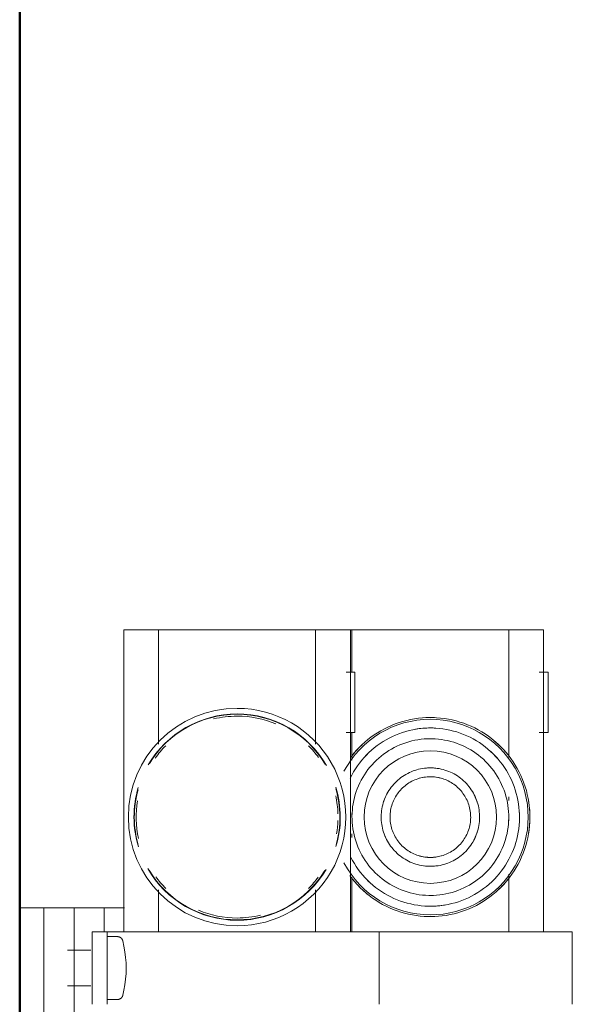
# Model space of a CAD drawing. Header units: millimetres. Extents: x 24644 to 52152, y 2709 to 38988.
# Tile 75 of 93: x 34063 to 34155, y 38090 to 38254. Entities that reach past the tile are written whole.
import ezdxf

# ---------------------------------------------------------------- set-up
doc = ezdxf.new("R2010")
doc.units = ezdxf.units.MM
doc.linetypes.add('ADSK_Скрыто', pattern=[300, 150, -150])
for name, color, linetype, lineweight in [('A-DETL-____-HDLN', 90, 'ADSK_Скрыто', 9), ('A-WALL-____-MCUT', 113, 'Continuous', 50), ('A-WALL-____-OTLN', 113, 'Continuous', 20), ('M-EQPM-____-OTLN', 50, 'Continuous', 20)]:
    doc.layers.add(name, color=color, linetype=linetype, lineweight=lineweight)

# ---------------------------------------------------------------- blocks, each defined once
blk = doc.blocks.new('Прямая форма - V line-610129-В_Этаж 01_Вентиляция')
at = {"layer": 'A-WALL-____-MCUT', "color": 253}
blk.add_line((779.95, 200), (0, 200), dxfattribs=at)
blk = doc.blocks.new('Прямая форма - SW - 004-610130-В_Этаж 01_Вентиляция')
blk.add_blockref('Прямая форма - V line-610129-В_Этаж 01_Вентиляция', (0, 0))
blk = doc.blocks.new('V line_ifc_RVT-1-В_Этаж 01_Вентиляция')
at = {"layer": 'A-WALL-____-OTLN', "color": 9, "lineweight": 20, "rotation": 270}
blk.add_blockref('Прямая форма - SW - 004-610130-В_Этаж 01_Вентиляция', (33863.24, 38587.58), dxfattribs=at)
blk = doc.blocks.new('ADSK_Коллектор с регулирующими клапанами и расходомерами - N5-1658361-В_Этаж 01_Вентиляция')
at = {"layer": 'A-DETL-____-HDLN', "flags": 128}
for points in [[(50.92, 16.64), (50.94, 16.67), (50.96, 16.7), (50.98, 16.73), (51, 16.76), (51.02, 16.79), (51.05, 16.81), (51.07, 16.84), (51.1, 16.86), (51.13, 16.89), (51.16, 16.91), (51.18, 16.93), (51.21, 16.95), (51.25, 16.97)], [(60.77, 16.96), (60.8, 16.94), (60.83, 16.92), (60.86, 16.9), (60.88, 16.88), (60.91, 16.85), (60.94, 16.83), (60.96, 16.8), (60.99, 16.77), (61.01, 16.75), (61.03, 16.72), (61.05, 16.69), (61.07, 16.66)]]:
    blk.add_lwpolyline(points, dxfattribs=at)
at = {"layer": 'M-EQPM-____-OTLN'}
for p, q in [((62, 91.5), (50, 91.5)), ((50, 91.5), (50, 85)), ((50, 86.75), (0, 86.75)), ((0, 86.75), (0, 81.55)), ((7, 87.5), (7, 86.03)), ((17, 87.5), (7, 87.5)), ((17, 86.03), (17, 87.5)), ((50, 59.5), (50, 85)), ((0, 81), (0, 81.55)), ((21.06, 81), (0, 81)), ((0, 81), (0, 80)), ((0, 56), (0, 80)), ((28.24, 81), (27.62, 81)), ((31.61, 81), (31, 81)), ((50, 81), (40.44, 81)), ((62, 59.5), (50, 59.5)), ((50, 59.5), (50, 53)), ((0, 56), (0, 55)), ((7, 55.5), (7, 54.03)), ((17, 55.5), (7, 55.5)), ((17, 54.03), (17, 55.5)), ((0, 55), (7, 55)), ((0, 54.75), (0, 55)), ((50, 54.75), (0, 54.75)), ((0, 54.75), (0, 49.55)), ((17, 55), (21.56, 55)), ((30.39, 55), (31, 55)), ((33.76, 55), (34.38, 55)), ((40.94, 55), (50, 55)), ((50, 18.5), (50, 53)), ((0, 49), (0, 49.55)), ((18.93, 49), (0, 49)), ((0, 49), (0, 48)), ((50, 49), (43.07, 49)), ((0, 24), (0, 48)), ((0, 24), (0, 23)), ((0, 23), (18.93, 23)), ((0, 22.45), (0, 23)), ((43.07, 23), (50, 23)), ((0, 22.45), (0, 17.25)), ((50, 14.5), (50, 18.5)), ((0, 17.25), (50, 17.25)), ((46, 14), (46, 17.34)), ((50.8, 16.19), (50.8, 14.5)), ((61.2, 14.5), (61.2, 16.19)), ((50, 14), (46, 14)), ((46, 14), (46, 11.66)), ((50, 12), (50, 14.5)), ((62, 14.5), (50, 14.5)), ((46, 10.17), (46, 11.66)), ((50, 12), (62, 12)), ((53.04, 11.78), (53.04, 7.93)), ((58.96, 7.93), (58.96, 11.78)), ((46, 9), (46, 10.17)), ((66, 9), (46, 9)), ((46, 9), (46, 6.66)), ((46, 5.17), (46, 6.66)), ((46, 4), (46, 5.17)), ((46, 4), (46, 0)), ((56, 4), (46, 4)), ((66, 4), (56, 4)), ((46, 0), (56, 0)), ((56, 0), (66, 0))]:
    blk.add_line(p, q, dxfattribs=at)
at = {"layer": 'M-EQPM-____-OTLN', "flags": 128}
for points in [[(47.48, 68), (47.47, 68.66), (47.43, 69.32), (47.36, 69.97), (47.27, 70.63), (47.15, 71.27), (47.01, 71.92), (46.84, 72.56), (46.65, 73.18), (46.43, 73.81), (46.18, 74.42), (45.91, 75.02), (45.62, 75.61), (45.3, 76.19), (44.97, 76.76), (44.6, 77.31), (44.22, 77.84), (43.82, 78.36), (43.39, 78.87), (42.95, 79.36), (42.48, 79.82), (42, 80.27), (41.5, 80.7), (40.99, 81.11), (40.45, 81.5), (39.91, 81.87), (39.34, 82.21), (38.77, 82.54), (38.18, 82.84), (37.58, 83.11), (36.97, 83.36), (36.35, 83.59), (35.73, 83.79), (35.09, 83.97), (34.45, 84.12), (33.8, 84.24), (33.15, 84.34), (32.49, 84.42), (31.84, 84.46), (31.18, 84.48), (30.52, 84.48), (29.86, 84.44), (29.2, 84.38), (28.55, 84.3), (27.9, 84.19), (27.26, 84.05), (26.62, 83.89), (25.98, 83.7), (25.36, 83.49), (24.75, 83.25), (24.14, 82.99), (23.55, 82.7), (22.96, 82.39), (22.4, 82.06), (21.84, 81.7), (21.3, 81.33), (20.77, 80.93), (20.27, 80.51), (19.77, 80.07), (19.3, 79.61), (18.85, 79.13), (18.41, 78.64), (17.99, 78.13), (17.6, 77.6), (17.23, 77.05), (16.88, 76.5), (16.55, 75.93), (16.24, 75.34), (15.96, 74.75), (15.7, 74.14), (15.47, 73.52), (15.26, 72.9), (15.08, 72.26), (14.92, 71.62), (14.79, 70.98), (14.68, 70.33), (14.6, 69.67), (14.55, 69.01), (14.52, 68.36), (14.52, 68)], [(45.76, 68), (45.74, 68.59), (45.71, 69.18), (45.65, 69.77), (45.57, 70.35), (45.46, 70.93), (45.33, 71.51), (45.18, 72.08), (45.01, 72.64), (44.81, 73.2), (44.59, 73.75), (44.35, 74.29), (44.09, 74.81), (43.81, 75.33), (43.5, 75.84), (43.18, 76.33), (42.84, 76.81), (42.47, 77.28), (42.09, 77.73), (41.7, 78.17), (41.28, 78.59), (40.85, 78.99), (40.4, 79.37), (39.94, 79.74), (39.46, 80.09), (38.97, 80.42), (38.47, 80.73), (37.95, 81.01), (37.43, 81.28), (36.89, 81.53), (36.35, 81.75), (35.79, 81.96), (35.23, 82.14), (34.66, 82.29), (34.09, 82.43), (33.51, 82.54), (32.92, 82.63), (32.34, 82.69), (31.75, 82.74), (31.16, 82.75), (30.57, 82.75), (29.98, 82.72), (29.39, 82.67), (28.81, 82.59), (28.22, 82.49), (27.65, 82.37), (27.08, 82.22), (26.51, 82.06), (25.95, 81.87), (25.4, 81.65), (24.86, 81.42), (24.33, 81.16), (23.81, 80.88), (23.3, 80.59), (22.8, 80.27), (22.32, 79.93), (21.85, 79.57), (21.39, 79.2), (20.95, 78.8), (20.53, 78.39), (20.12, 77.97), (19.73, 77.52), (19.36, 77.07), (19, 76.59), (18.67, 76.11), (18.36, 75.61), (18.06, 75.09), (17.79, 74.57), (17.54, 74.04), (17.31, 73.5), (17.1, 72.94), (16.91, 72.38), (16.75, 71.82), (16.61, 71.24), (16.49, 70.66), (16.39, 70.08), (16.32, 69.5), (16.27, 68.91), (16.25, 68.32), (16.24, 68)], [(43.98, 68), (43.97, 68.52), (43.94, 69.04), (43.89, 69.55), (43.81, 70.07), (43.72, 70.58), (43.61, 71.08), (43.47, 71.59), (43.32, 72.08), (43.15, 72.57), (42.95, 73.05), (42.74, 73.53), (42.51, 73.99), (42.26, 74.45), (42, 74.89), (41.71, 75.33), (41.41, 75.75), (41.09, 76.16), (40.76, 76.56), (40.41, 76.94), (40.04, 77.31), (39.66, 77.66), (39.27, 78), (38.86, 78.33), (38.44, 78.63), (38.01, 78.92), (37.57, 79.19), (37.12, 79.45), (36.65, 79.68), (36.18, 79.9), (35.7, 80.1), (35.22, 80.27), (34.72, 80.43), (34.22, 80.57), (33.72, 80.69), (33.21, 80.79), (32.69, 80.87), (32.18, 80.92), (31.66, 80.96), (31.14, 80.98), (30.62, 80.97), (30.1, 80.95), (29.59, 80.9), (29.07, 80.83), (28.56, 80.75), (28.05, 80.64), (27.55, 80.51), (27.05, 80.36), (26.56, 80.2), (26.08, 80.01), (25.6, 79.8), (25.13, 79.58), (24.67, 79.33), (24.23, 79.07), (23.79, 78.79), (23.36, 78.49), (22.95, 78.18), (22.55, 77.85), (22.16, 77.5), (21.79, 77.14), (21.43, 76.77), (21.09, 76.38), (20.76, 75.97), (20.45, 75.56), (20.16, 75.13), (19.88, 74.69), (19.62, 74.24), (19.38, 73.78), (19.16, 73.31), (18.96, 72.83), (18.77, 72.35), (18.61, 71.86), (18.46, 71.36), (18.34, 70.85), (18.24, 70.34), (18.15, 69.83), (18.09, 69.32), (18.05, 68.8), (18.02, 68.28), (18.02, 68)], [(39.15, 68), (39.14, 68.33), (39.12, 68.65), (39.09, 68.98), (39.05, 69.3), (38.99, 69.62), (38.92, 69.94), (38.83, 70.25), (38.74, 70.56), (38.63, 70.87), (38.51, 71.17), (38.37, 71.47), (38.23, 71.76), (38.07, 72.05), (37.91, 72.33), (37.73, 72.6), (37.54, 72.87), (37.34, 73.12), (37.13, 73.37), (36.91, 73.61), (36.68, 73.85), (36.44, 74.07), (36.19, 74.28), (35.94, 74.48), (35.67, 74.68), (35.4, 74.86), (35.13, 75.03), (34.84, 75.19), (34.55, 75.34), (34.25, 75.47), (33.95, 75.6), (33.65, 75.71), (33.34, 75.81), (33.02, 75.9), (32.71, 75.97), (32.39, 76.03), (32.06, 76.08), (31.74, 76.12), (31.41, 76.14), (31.09, 76.15), (30.76, 76.15), (30.44, 76.13), (30.11, 76.1), (29.79, 76.06), (29.47, 76), (29.15, 75.94), (28.83, 75.86), (28.52, 75.76), (28.21, 75.66), (27.91, 75.54), (27.61, 75.41), (27.31, 75.27), (27.03, 75.12), (26.75, 74.95), (26.47, 74.78), (26.2, 74.59), (25.94, 74.39), (25.69, 74.18), (25.45, 73.97), (25.22, 73.74), (24.99, 73.51), (24.77, 73.26), (24.57, 73.01), (24.37, 72.75), (24.19, 72.48), (24.02, 72.2), (23.85, 71.92), (23.7, 71.63), (23.56, 71.34), (23.44, 71.04), (23.32, 70.73), (23.22, 70.42), (23.13, 70.11), (23.05, 69.79), (22.98, 69.47), (22.93, 69.15), (22.89, 68.83), (22.87, 68.5), (22.85, 68.18), (22.85, 68)], [(37.68, 68), (37.67, 68.27), (37.65, 68.53), (37.63, 68.8), (37.59, 69.06), (37.54, 69.33), (37.48, 69.59), (37.42, 69.84), (37.34, 70.1), (37.25, 70.35), (37.15, 70.6), (37.04, 70.84), (36.92, 71.08), (36.79, 71.32), (36.66, 71.55), (36.51, 71.77), (36.35, 71.99), (36.19, 72.2), (36.02, 72.4), (35.84, 72.6), (35.65, 72.79), (35.46, 72.97), (35.25, 73.15), (35.04, 73.31), (34.83, 73.47), (34.61, 73.62), (34.38, 73.76), (34.15, 73.89), (33.91, 74.01), (33.67, 74.12), (33.42, 74.22), (33.17, 74.31), (32.91, 74.4), (32.66, 74.47), (32.4, 74.53), (32.13, 74.58), (31.87, 74.62), (31.61, 74.65), (31.34, 74.67), (31.07, 74.68), (30.81, 74.67), (30.54, 74.66), (30.27, 74.64), (30.01, 74.6), (29.74, 74.56), (29.48, 74.5), (29.22, 74.44), (28.97, 74.36), (28.72, 74.27), (28.47, 74.18), (28.22, 74.07), (27.98, 73.95), (27.75, 73.83), (27.52, 73.69), (27.29, 73.55), (27.07, 73.4), (26.86, 73.24), (26.65, 73.07), (26.45, 72.89), (26.26, 72.7), (26.08, 72.51), (25.9, 72.31), (25.73, 72.1), (25.57, 71.89), (25.42, 71.67), (25.28, 71.44), (25.15, 71.21), (25.02, 70.97), (24.91, 70.73), (24.8, 70.49), (24.71, 70.24), (24.63, 69.98), (24.55, 69.73), (24.49, 69.47), (24.43, 69.21), (24.39, 68.94), (24.36, 68.68), (24.34, 68.41), (24.33, 68.14), (24.32, 68)], [(14.52, 68), (14.53, 67.34), (14.57, 66.68), (14.64, 66.03), (14.73, 65.37), (14.85, 64.73), (14.99, 64.08), (15.16, 63.44), (15.35, 62.82), (15.57, 62.19), (15.82, 61.58), (16.09, 60.98), (16.38, 60.39), (16.7, 59.81), (17.03, 59.24), (17.4, 58.69), (17.78, 58.16), (18.18, 57.64), (18.61, 57.13), (19.05, 56.64), (19.52, 56.18), (20, 55.73), (20.5, 55.3), (21.01, 54.89)], [(16.24, 68), (16.26, 67.41), (16.29, 66.82), (16.35, 66.23), (16.43, 65.65), (16.54, 65.07), (16.67, 64.49), (16.82, 63.92), (16.99, 63.36), (17.19, 62.8), (17.41, 62.25), (17.65, 61.71), (17.91, 61.19), (18.19, 60.67), (18.5, 60.16), (18.82, 59.67), (19.16, 59.19), (19.53, 58.72), (19.91, 58.27), (20.3, 57.83), (20.72, 57.41), (21.15, 57.01), (21.6, 56.63), (22.06, 56.26), (22.54, 55.91), (23.03, 55.58), (23.53, 55.27), (24.05, 54.99), (24.57, 54.72)], [(18.02, 68), (18.03, 67.48), (18.06, 66.96), (18.11, 66.45), (18.19, 65.93), (18.28, 65.42), (18.39, 64.92), (18.53, 64.41), (18.68, 63.92), (18.85, 63.43), (19.05, 62.95), (19.26, 62.47), (19.49, 62.01), (19.74, 61.55), (20, 61.11), (20.29, 60.67), (20.59, 60.25), (20.91, 59.84), (21.24, 59.44), (21.59, 59.06), (21.96, 58.69), (22.34, 58.34), (22.73, 58), (23.14, 57.67), (23.56, 57.37), (23.99, 57.08), (24.43, 56.81), (24.88, 56.55), (25.35, 56.32), (25.82, 56.1), (26.3, 55.9), (26.78, 55.73), (27.28, 55.57), (27.78, 55.43), (28.28, 55.31), (28.79, 55.21), (29.31, 55.13), (29.82, 55.08), (30.34, 55.04), (30.86, 55.02), (31.38, 55.03), (31.9, 55.05), (32.41, 55.1), (32.93, 55.17), (33.44, 55.25), (33.95, 55.36), (34.45, 55.49), (34.95, 55.64), (35.44, 55.8), (35.92, 55.99), (36.4, 56.2), (36.87, 56.42), (37.33, 56.67), (37.77, 56.93), (38.21, 57.21), (38.64, 57.51), (39.05, 57.82), (39.45, 58.15), (39.84, 58.5), (40.21, 58.86), (40.57, 59.23), (40.91, 59.62), (41.24, 60.03), (41.55, 60.44), (41.84, 60.87), (42.12, 61.31), (42.38, 61.76), (42.62, 62.22), (42.84, 62.69), (43.04, 63.17), (43.23, 63.65), (43.39, 64.14), (43.54, 64.64), (43.66, 65.15), (43.76, 65.66), (43.85, 66.17), (43.91, 66.68), (43.95, 67.2), (43.98, 67.72), (43.98, 68)], [(22.85, 68), (22.86, 67.67), (22.88, 67.35), (22.91, 67.02), (22.95, 66.7), (23.01, 66.38), (23.08, 66.06), (23.17, 65.75), (23.26, 65.44), (23.37, 65.13), (23.49, 64.83), (23.63, 64.53), (23.77, 64.24), (23.93, 63.95), (24.09, 63.67), (24.27, 63.4), (24.46, 63.13), (24.66, 62.88), (24.87, 62.63), (25.09, 62.39), (25.32, 62.15), (25.56, 61.93), (25.81, 61.72), (26.06, 61.52), (26.33, 61.32), (26.6, 61.14), (26.87, 60.97), (27.16, 60.81), (27.45, 60.66), (27.75, 60.53), (28.05, 60.4), (28.35, 60.29), (28.66, 60.19), (28.98, 60.1), (29.29, 60.03), (29.61, 59.97), (29.94, 59.92), (30.26, 59.88), (30.59, 59.86), (30.91, 59.85), (31.24, 59.85), (31.56, 59.87), (31.89, 59.9), (32.21, 59.94), (32.53, 60), (32.85, 60.06), (33.17, 60.14), (33.48, 60.24), (33.79, 60.34), (34.09, 60.46), (34.39, 60.59), (34.69, 60.73), (34.97, 60.88), (35.25, 61.05), (35.53, 61.22), (35.8, 61.41), (36.06, 61.61), (36.31, 61.82), (36.55, 62.03), (36.78, 62.26), (37.01, 62.49), (37.23, 62.74), (37.43, 62.99), (37.63, 63.25), (37.81, 63.52), (37.98, 63.8), (38.15, 64.08), (38.3, 64.37), (38.44, 64.66), (38.56, 64.96), (38.68, 65.27), (38.78, 65.58), (38.87, 65.89), (38.95, 66.21), (39.02, 66.53), (39.07, 66.85), (39.11, 67.17), (39.13, 67.5), (39.15, 67.82), (39.15, 68)], [(24.32, 68), (24.33, 67.73), (24.35, 67.47), (24.37, 67.2), (24.41, 66.94), (24.46, 66.67), (24.52, 66.41), (24.58, 66.16), (24.66, 65.9), (24.75, 65.65), (24.85, 65.4), (24.96, 65.16), (25.08, 64.92), (25.21, 64.68), (25.34, 64.45), (25.49, 64.23), (25.65, 64.01), (25.81, 63.8), (25.98, 63.6), (26.16, 63.4), (26.35, 63.21), (26.54, 63.03), (26.75, 62.85), (26.96, 62.69), (27.17, 62.53), (27.39, 62.38), (27.62, 62.24), (27.85, 62.11), (28.09, 61.99), (28.33, 61.88), (28.58, 61.78), (28.83, 61.69), (29.09, 61.6), (29.34, 61.53), (29.6, 61.47), (29.87, 61.42), (30.13, 61.38), (30.39, 61.35), (30.66, 61.33), (30.93, 61.32), (31.19, 61.33), (31.46, 61.34), (31.73, 61.36), (31.99, 61.4), (32.26, 61.44), (32.52, 61.5), (32.78, 61.56), (33.03, 61.64), (33.28, 61.73), (33.53, 61.82), (33.78, 61.93), (34.02, 62.05), (34.25, 62.17), (34.48, 62.31), (34.71, 62.45), (34.93, 62.6), (35.14, 62.76), (35.35, 62.93), (35.55, 63.11), (35.74, 63.3), (35.92, 63.49), (36.1, 63.69), (36.27, 63.9), (36.43, 64.11), (36.58, 64.33), (36.72, 64.56), (36.85, 64.79), (36.98, 65.03), (37.09, 65.27), (37.2, 65.51), (37.29, 65.76), (37.37, 66.02), (37.45, 66.27), (37.51, 66.53), (37.57, 66.79), (37.61, 67.06), (37.64, 67.32), (37.66, 67.59), (37.67, 67.86), (37.68, 68)], [(37.67, 54.84), (38.19, 55.12), (38.7, 55.41), (39.2, 55.73), (39.68, 56.07), (40.15, 56.43), (40.61, 56.8), (41.05, 57.2), (41.47, 57.61), (41.88, 58.03), (42.27, 58.48), (42.64, 58.93), (43, 59.41), (43.33, 59.89), (43.64, 60.39), (43.94, 60.91), (44.21, 61.43), (44.46, 61.96), (44.69, 62.5), (44.9, 63.06), (45.09, 63.62), (45.25, 64.18), (45.39, 64.76), (45.51, 65.34), (45.61, 65.92), (45.68, 66.5), (45.73, 67.09), (45.75, 67.68), (45.76, 68)], [(40.7, 54.67), (41.23, 55.07), (41.73, 55.49), (42.23, 55.93), (42.7, 56.39), (43.15, 56.87), (43.59, 57.36), (44.01, 57.87), (44.4, 58.4), (44.77, 58.95), (45.12, 59.5), (45.45, 60.07), (45.76, 60.66), (46.04, 61.25), (46.3, 61.86), (46.53, 62.48), (46.74, 63.1), (46.92, 63.74), (47.08, 64.38), (47.21, 65.02), (47.32, 65.67), (47.4, 66.33), (47.45, 66.99), (47.48, 67.64), (47.48, 68)], [(50.8, 16.19), (50.8, 16.23), (50.8, 16.26), (50.81, 16.3), (50.81, 16.33), (50.82, 16.37), (50.83, 16.4), (50.84, 16.44), (50.85, 16.47), (50.86, 16.51), (50.87, 16.54), (50.89, 16.57), (50.9, 16.61), (50.92, 16.64), (50.94, 16.67), (50.96, 16.7), (50.98, 16.73), (51, 16.76), (51.02, 16.79), (51.05, 16.81), (51.07, 16.84), (51.1, 16.86), (51.13, 16.89), (51.16, 16.91), (51.18, 16.93), (51.21, 16.95), (51.25, 16.97), (51.28, 16.99), (51.31, 17), (51.34, 17.02), (51.38, 17.03), (51.41, 17.04), (51.44, 17.05), (51.48, 17.06), (51.5, 17.07)], [(51.5, 17.07), (52.4, 17.26), (53.31, 17.41), (54.23, 17.53), (55.15, 17.61), (56, 17.65)], [(56, 17.65), (56.92, 17.61), (57.84, 17.52), (58.76, 17.4), (59.67, 17.25), (60.5, 17.07)], [(60.5, 17.07), (60.54, 17.06), (60.57, 17.05), (60.61, 17.04), (60.64, 17.03), (60.67, 17.01), (60.7, 17), (60.74, 16.98), (60.77, 16.96), (60.8, 16.94), (60.83, 16.92), (60.86, 16.9), (60.88, 16.88), (60.91, 16.85), (60.94, 16.83), (60.96, 16.8), (60.99, 16.77), (61.01, 16.75), (61.03, 16.72), (61.05, 16.69), (61.07, 16.66), (61.09, 16.63), (61.11, 16.59), (61.12, 16.56), (61.13, 16.53), (61.15, 16.49), (61.16, 16.46), (61.17, 16.42), (61.18, 16.39), (61.18, 16.35), (61.19, 16.32), (61.2, 16.28), (61.2, 16.25), (61.2, 16.21), (61.2, 16.19)]]:
    blk.add_lwpolyline(points, dxfattribs=at)
at = {"layer": 'M-EQPM-____-OTLN'}
for centre, radius, start, end in [((31, 68), 16.19, 360, 180), ((31, 68), 16.48, 80.7583, 99.4814), ((31, 68), 14.76, 86.4164, 92.8479), ((31, 68), 14.76, 86.407, 92.8444), ((31, 68), 16.48, 129.0526, 142.0096), ((31, 68), 16.48, 42.7006, 52.2304), ((31, 68), 14.76, 129.4407, 138.1279), ((31, 68), 14.76, 129.4338, 138.1241), ((31, 68), 10.97, 0, 180), ((31, 68), 14.76, 45, 48.5734), ((31, 68), 14.76, 45, 48.569), ((31, 68), 8.15, 108.0789, 120), ((31, 68), 8.15, 60, 71.6603), ((31, 68), 14.76, 360, 9.7004), ((31, 68), 14.76, 360, 9.6983), ((31, 68), 16.48, 177.6765, 180), ((31, 68), 14.76, 176.6203, 180), ((31, 68), 14.76, 176.6244, 180), ((31, 68), 8.15, 173.6012, 180), ((31, 68), 6.68, 164.5765, 180), ((31, 68), 6.68, 360, 15.4235), ((31, 68), 8.15, 360, 6.3955), ((31, 68), 16.48, 360, 2.6477), ((31, 68), 16.48, 180, 182.6477), ((31, 68), 16.19, 180, 242.0876), ((31, 68), 14.76, 180, 189.7004), ((31, 68), 14.76, 180, 189.6983), ((31, 68), 10.97, 180, 0), ((31, 68), 8.15, 180, 186.3955), ((31, 68), 6.68, 180, 195.4235), ((31, 68), 6.68, 344.5765, 360), ((31, 68), 16.19, 297.9124, 360), ((31, 68), 8.15, 353.6012, 360), ((31, 68), 14.76, 356.6203, 360), ((31, 68), 14.76, 356.6244, 360), ((31, 68), 16.48, 357.6765, 360), ((31, 68), 8.15, 240, 251.6603), ((31, 68), 8.15, 287.956, 300), ((31, 68), 14.76, 225, 228.5734), ((31, 68), 14.76, 225, 228.569), ((31, 68), 14.76, 311.3314, 318.1279), ((31, 68), 14.76, 311.3326, 318.1241), ((31, 68), 16.48, 309.0526, 322.0096), ((31, 68), 16.48, 222.7006, 232.2345), ((31, 36), 18, 360, 180), ((31, 36), 17.08, 73.3382, 106.8084), ((31, 36), 17.02, 74.579, 106.0052), ((31, 36), 16.71, 91.9069, 102.1893), ((31, 36), 16.71, 80.4736, 88.093), ((31, 36), 17.08, 119.9177, 180), ((31, 36), 17.02, 121.0131, 180), ((31, 36), 17.08, 360, 59.535), ((31, 36), 16.71, 126.2173, 135), ((31, 36), 17.02, 360, 58.6128), ((31, 36), 16.71, 45, 53.5015), ((31, 36), 16.71, 157.4248, 180), ((31, 36), 16.71, 360, 13.4458), ((31, 36), 18, 180, 360), ((31, 36), 17.08, 180, 239.535), ((31, 36), 17.02, 180, 238.6128), ((31, 36), 16.71, 180, 193.4458), ((31, 36), 17.08, 299.9177, 360), ((31, 36), 17.02, 301.0131, 360), ((31, 36), 16.71, 337.4248, 360), ((31, 36), 16.71, 225, 234.2318), ((31, 36), 16.71, 306.2173, 315), ((31, 36), 17.08, 253.3382, 286.8084), ((31, 36), 17.02, 254.579, 286.0052), ((31, 36), 16.71, 260.648, 282.1893)]:
    blk.add_arc(centre, radius, start, end, dxfattribs=at)

msp = doc.modelspace()

# ---------------------------------------------------------------- block references
at = {"lineweight": 9}
msp.add_blockref('V line_ifc_RVT-1-В_Этаж 01_Вентиляция', (0, 0), dxfattribs=at)
at = {"layer": 'A-DETL-____-HDLN', "rotation": 270.0000468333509}
msp.add_blockref('ADSK_Коллектор с регулирующими клапанами и расходомерами - N5-1658361-В_Этаж 01_Вентиляция', (34063.2406, 38152.4726), dxfattribs=at)

doc.saveas('drawing.dxf')
